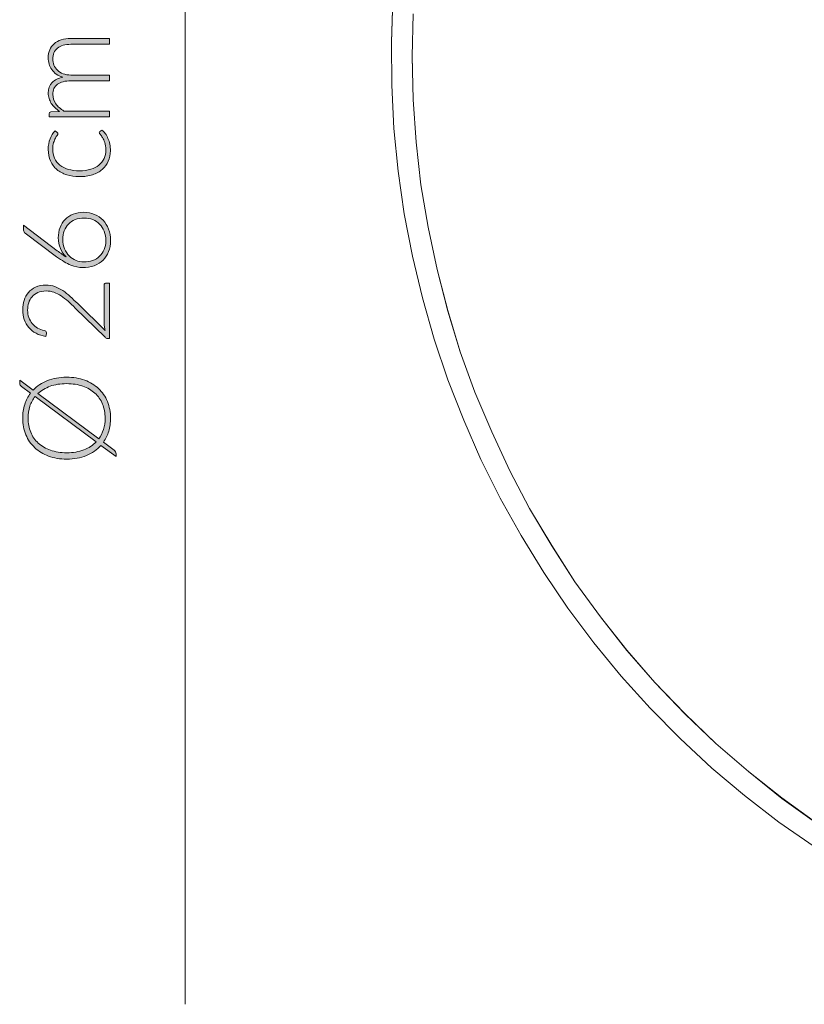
# Model space of a CAD drawing. Header units: inches. Extents: x 39 to 166, y 110 to 197.
# Tile 1 of 7: x 39 to 68, y 112 to 148. Entities that reach past the tile are written whole.
import ezdxf

# ---------------------------------------------------------------- set-up
doc = ezdxf.new("R2010")
doc.units = ezdxf.units.IN
doc.header["$MEASUREMENT"] = 0
doc.layers.add('Capa 1', color=7, linetype='Continuous')

# ---------------------------------------------------------------- blocks, each defined once
blk = doc.blocks.new('block 3')
at = {"layer": 'Capa 1'}
h = blk.add_hatch(color=250, dxfattribs=at)
h.dxf.hatch_style = 2
edge = h.paths.add_edge_path()
edge.add_spline(control_points=[(42.733, 144.396), (42.733, 144.396), (40.546, 144.396), (40.546, 144.396), (40.546, 144.396), (40.546, 144.511), (40.546, 144.511), (40.546, 144.549), (40.565, 144.571), (40.601, 144.577), (40.601, 144.577), (40.918, 144.596), (40.918, 144.596), (40.858, 144.639), (40.803, 144.684), (40.753, 144.733), (40.703, 144.781), (40.66, 144.833), (40.624, 144.888), (40.589, 144.943), (40.561, 145.001), (40.541, 145.063), (40.521, 145.126), (40.511, 145.191), (40.511, 145.26), (40.511, 145.42), (40.558, 145.547), (40.651, 145.643), (40.744, 145.738), (40.873, 145.803), (41.039, 145.836), (40.948, 145.863), (40.87, 145.899), (40.804, 145.947), (40.738, 145.995), (40.683, 146.049), (40.64, 146.111), (40.597, 146.172), (40.564, 146.239), (40.543, 146.311), (40.522, 146.383), (40.511, 146.458), (40.511, 146.534), (40.511, 146.642), (40.529, 146.74), (40.565, 146.826), (40.601, 146.912), (40.654, 146.986), (40.724, 147.046), (40.795, 147.107), (40.881, 147.154), (40.984, 147.186), (41.086, 147.218), (41.204, 147.234), (41.335, 147.234), (41.335, 147.234), (42.733, 147.234), (42.733, 147.234), (42.733, 147.234), (42.733, 147.025), (42.733, 147.025), (42.733, 147.025), (41.335, 147.025), (41.335, 147.025), (41.122, 147.025), (40.959, 146.979), (40.846, 146.887), (40.734, 146.794), (40.678, 146.663), (40.678, 146.491), (40.678, 146.415), (40.692, 146.342), (40.72, 146.273), (40.748, 146.203), (40.789, 146.141), (40.844, 146.088), (40.899, 146.034), (40.968, 145.992), (41.05, 145.96), (41.132, 145.929), (41.227, 145.913), (41.335, 145.913), (41.335, 145.913), (42.733, 145.913), (42.733, 145.913), (42.733, 145.913), (42.733, 145.704), (42.733, 145.704), (42.733, 145.704), (41.335, 145.704), (41.335, 145.704), (41.123, 145.704), (40.96, 145.662), (40.847, 145.577), (40.735, 145.492), (40.678, 145.368), (40.678, 145.205), (40.678, 145.087), (40.714, 144.977), (40.785, 144.876), (40.856, 144.775), (40.954, 144.684), (41.081, 144.605), (41.081, 144.605), (42.733, 144.605), (42.733, 144.605), (42.733, 144.605), (42.733, 144.396), (42.733, 144.396)], knot_values=[0, 0, 0, 0, 1, 1, 1, 2, 2, 2, 3, 3, 3, 4, 4, 4, 5, 5, 5, 6, 6, 6, 7, 7, 7, 8, 8, 8, 9, 9, 9, 10, 10, 10, 11, 11, 11, 12, 12, 12, 13, 13, 13, 14, 14, 14, 15, 15, 15, 16, 16, 16, 17, 17, 17, 18, 18, 18, 19, 19, 19, 20, 20, 20, 21, 21, 21, 22, 22, 22, 23, 23, 23, 24, 24, 24, 25, 25, 25, 26, 26, 26, 27, 27, 27, 28, 28, 28, 29, 29, 29, 30, 30, 30, 31, 31, 31, 32, 32, 32, 33, 33, 33, 34, 34, 34, 35, 35, 35, 36, 36, 36, 36], degree=3, periodic=1)
h = blk.add_hatch(color=250, dxfattribs=at)
h.dxf.hatch_style = 2
edge = h.paths.add_edge_path()
edge.add_spline(control_points=[(40.839, 143.836), (40.846, 143.829), (40.852, 143.822), (40.857, 143.815), (40.863, 143.809), (40.865, 143.799), (40.865, 143.788), (40.865, 143.773), (40.855, 143.753), (40.835, 143.727), (40.816, 143.701), (40.794, 143.667), (40.771, 143.625), (40.747, 143.583), (40.726, 143.529), (40.706, 143.465), (40.686, 143.402), (40.676, 143.324), (40.676, 143.234), (40.676, 143.108), (40.698, 142.996), (40.743, 142.898), (40.788, 142.801), (40.852, 142.719), (40.935, 142.652), (41.019, 142.586), (41.12, 142.535), (41.239, 142.499), (41.358, 142.464), (41.491, 142.447), (41.639, 142.447), (41.793, 142.447), (41.929, 142.465), (42.048, 142.501), (42.166, 142.537), (42.266, 142.587), (42.348, 142.653), (42.429, 142.719), (42.491, 142.799), (42.533, 142.893), (42.576, 142.987), (42.597, 143.091), (42.597, 143.205), (42.597, 143.31), (42.585, 143.399), (42.56, 143.47), (42.535, 143.541), (42.508, 143.6), (42.479, 143.646), (42.449, 143.692), (42.422, 143.729), (42.397, 143.756), (42.372, 143.783), (42.36, 143.804), (42.36, 143.82), (42.36, 143.84), (42.367, 143.854), (42.382, 143.864), (42.382, 143.864), (42.452, 143.922), (42.452, 143.922), (42.496, 143.888), (42.537, 143.845), (42.575, 143.794), (42.613, 143.743), (42.646, 143.685), (42.674, 143.621), (42.702, 143.556), (42.724, 143.486), (42.739, 143.41), (42.754, 143.335), (42.762, 143.256), (42.762, 143.174), (42.762, 143.035), (42.737, 142.908), (42.686, 142.793), (42.636, 142.678), (42.562, 142.579), (42.466, 142.496), (42.371, 142.413), (42.253, 142.349), (42.114, 142.303), (41.974, 142.257), (41.816, 142.234), (41.639, 142.234), (41.472, 142.234), (41.319, 142.256), (41.182, 142.3), (41.044, 142.343), (40.925, 142.408), (40.826, 142.492), (40.726, 142.576), (40.649, 142.679), (40.594, 142.802), (40.539, 142.924), (40.511, 143.064), (40.511, 143.223), (40.511, 143.365), (40.534, 143.491), (40.579, 143.602), (40.625, 143.713), (40.686, 143.809), (40.764, 143.891), (40.764, 143.891), (40.839, 143.836), (40.839, 143.836)], knot_values=[0, 0, 0, 0, 1, 1, 1, 2, 2, 2, 3, 3, 3, 4, 4, 4, 5, 5, 5, 6, 6, 6, 7, 7, 7, 8, 8, 8, 9, 9, 9, 10, 10, 10, 11, 11, 11, 12, 12, 12, 13, 13, 13, 14, 14, 14, 15, 15, 15, 16, 16, 16, 17, 17, 17, 18, 18, 18, 19, 19, 19, 20, 20, 20, 21, 21, 21, 22, 22, 22, 23, 23, 23, 24, 24, 24, 25, 25, 25, 26, 26, 26, 27, 27, 27, 28, 28, 28, 29, 29, 29, 30, 30, 30, 31, 31, 31, 32, 32, 32, 33, 33, 33, 34, 34, 34, 35, 35, 35, 35], degree=3, periodic=1)
h = blk.add_hatch(color=250, dxfattribs=at)
h.dxf.hatch_style = 2
edge = h.paths.add_edge_path()
edge.add_spline(control_points=[(40.874, 140.022), (40.874, 140.156), (40.896, 140.279), (40.94, 140.392), (40.984, 140.504), (41.046, 140.602), (41.126, 140.683), (41.205, 140.764), (41.302, 140.828), (41.416, 140.874), (41.529, 140.92), (41.656, 140.943), (41.797, 140.943), (41.938, 140.943), (42.068, 140.918), (42.186, 140.868), (42.305, 140.817), (42.407, 140.747), (42.494, 140.656), (42.58, 140.566), (42.648, 140.458), (42.696, 140.333), (42.745, 140.206), (42.769, 140.068), (42.769, 139.917), (42.769, 139.772), (42.745, 139.639), (42.698, 139.519), (42.651, 139.399), (42.584, 139.296), (42.496, 139.21), (42.408, 139.125), (42.301, 139.058), (42.174, 139.011), (42.047, 138.964), (41.904, 138.941), (41.744, 138.941), (41.623, 138.941), (41.485, 138.972), (41.332, 139.033), (41.179, 139.095), (41.007, 139.196), (40.817, 139.337), (40.817, 139.337), (39.674, 140.185), (39.674, 140.185), (39.64, 140.21), (39.623, 140.247), (39.623, 140.297), (39.623, 140.297), (39.623, 140.482), (39.623, 140.482), (39.623, 140.482), (40.834, 139.554), (40.834, 139.554), (40.894, 139.509), (40.951, 139.467), (41.004, 139.429), (41.056, 139.391), (41.108, 139.356), (41.16, 139.326), (41.07, 139.412), (41, 139.515), (40.95, 139.633), (40.899, 139.752), (40.874, 139.882), (40.874, 140.022)], knot_values=[0, 0, 0, 0, 1, 1, 1, 2, 2, 2, 3, 3, 3, 4, 4, 4, 5, 5, 5, 6, 6, 6, 7, 7, 7, 8, 8, 8, 9, 9, 9, 10, 10, 10, 11, 11, 11, 12, 12, 12, 13, 13, 13, 14, 14, 14, 15, 15, 15, 16, 16, 16, 17, 17, 17, 18, 18, 18, 19, 19, 19, 20, 20, 20, 21, 21, 21, 22, 22, 22, 22], degree=3, periodic=1)
edge = h.paths.add_edge_path()
edge.add_spline(control_points=[(41.795, 139.145), (41.911, 139.145), (42.018, 139.163), (42.116, 139.199), (42.214, 139.235), (42.299, 139.286), (42.37, 139.352), (42.441, 139.418), (42.496, 139.498), (42.536, 139.594), (42.575, 139.689), (42.595, 139.796), (42.595, 139.915), (42.595, 140.041), (42.575, 140.154), (42.536, 140.255), (42.496, 140.357), (42.442, 140.443), (42.372, 140.514), (42.302, 140.585), (42.219, 140.639), (42.124, 140.677), (42.028, 140.716), (41.923, 140.735), (41.81, 140.735), (41.692, 140.735), (41.584, 140.716), (41.488, 140.678), (41.392, 140.641), (41.311, 140.588), (41.244, 140.52), (41.178, 140.452), (41.126, 140.371), (41.09, 140.277), (41.055, 140.184), (41.037, 140.08), (41.037, 139.965), (41.037, 139.836), (41.059, 139.721), (41.104, 139.619), (41.148, 139.517), (41.206, 139.431), (41.277, 139.361), (41.348, 139.29), (41.429, 139.237), (41.52, 139.2), (41.611, 139.164), (41.703, 139.145), (41.795, 139.145)], knot_values=[0, 0, 0, 0, 1, 1, 1, 2, 2, 2, 3, 3, 3, 4, 4, 4, 5, 5, 5, 6, 6, 6, 7, 7, 7, 8, 8, 8, 9, 9, 9, 10, 10, 10, 11, 11, 11, 12, 12, 12, 13, 13, 13, 14, 14, 14, 15, 15, 15, 16, 16, 16, 16], degree=3, periodic=1)
h = blk.add_hatch(color=250, dxfattribs=at)
h.dxf.hatch_style = 2
edge = h.paths.add_edge_path()
edge.add_spline(control_points=[(39.588, 137.416), (39.588, 137.534), (39.605, 137.647), (39.64, 137.755), (39.674, 137.863), (39.726, 137.957), (39.796, 138.04), (39.865, 138.122), (39.953, 138.187), (40.057, 138.235), (40.162, 138.284), (40.285, 138.308), (40.425, 138.308), (40.543, 138.308), (40.652, 138.29), (40.752, 138.254), (40.852, 138.218), (40.949, 138.17), (41.041, 138.108), (41.133, 138.046), (41.223, 137.975), (41.31, 137.893), (41.397, 137.812), (41.487, 137.727), (41.577, 137.638), (41.577, 137.638), (42.571, 136.664), (42.571, 136.664), (42.559, 136.711), (42.55, 136.759), (42.545, 136.81), (42.539, 136.861), (42.536, 136.912), (42.536, 136.963), (42.536, 136.963), (42.536, 138.306), (42.536, 138.306), (42.536, 138.329), (42.543, 138.348), (42.557, 138.362), (42.571, 138.376), (42.588, 138.383), (42.61, 138.383), (42.61, 138.383), (42.733, 138.383), (42.733, 138.383), (42.733, 138.383), (42.733, 136.376), (42.733, 136.376), (42.733, 136.376), (42.659, 136.376), (42.659, 136.376), (42.643, 136.376), (42.626, 136.38), (42.609, 136.388), (42.592, 136.396), (42.578, 136.406), (42.566, 136.418), (42.566, 136.418), (41.492, 137.479), (41.492, 137.479), (41.402, 137.567), (41.316, 137.649), (41.232, 137.723), (41.149, 137.798), (41.065, 137.863), (40.979, 137.918), (40.894, 137.973), (40.807, 138.016), (40.718, 138.048), (40.629, 138.079), (40.533, 138.095), (40.432, 138.095), (40.318, 138.095), (40.219, 138.076), (40.134, 138.037), (40.05, 138), (39.981, 137.949), (39.927, 137.885), (39.872, 137.821), (39.832, 137.748), (39.806, 137.665), (39.779, 137.582), (39.766, 137.495), (39.766, 137.405), (39.766, 137.306), (39.781, 137.216), (39.811, 137.133), (39.841, 137.05), (39.883, 136.977), (39.936, 136.913), (39.99, 136.85), (40.054, 136.797), (40.128, 136.755), (40.202, 136.713), (40.283, 136.684), (40.37, 136.668), (40.422, 136.654), (40.447, 136.624), (40.447, 136.58), (40.447, 136.577), (40.447, 136.574), (40.446, 136.569), (40.446, 136.565), (40.445, 136.561), (40.445, 136.558), (40.445, 136.558), (40.428, 136.453), (40.428, 136.453), (40.294, 136.471), (40.176, 136.506), (40.072, 136.562), (39.968, 136.617), (39.88, 136.686), (39.808, 136.769), (39.736, 136.853), (39.681, 136.949), (39.644, 137.06), (39.607, 137.169), (39.588, 137.288), (39.588, 137.416)], knot_values=[0, 0, 0, 0, 1, 1, 1, 2, 2, 2, 3, 3, 3, 4, 4, 4, 5, 5, 5, 6, 6, 6, 7, 7, 7, 8, 8, 8, 9, 9, 9, 10, 10, 10, 11, 11, 11, 12, 12, 12, 13, 13, 13, 14, 14, 14, 15, 15, 15, 16, 16, 16, 17, 17, 17, 18, 18, 18, 19, 19, 19, 20, 20, 20, 21, 21, 21, 22, 22, 22, 23, 23, 23, 24, 24, 24, 25, 25, 25, 26, 26, 26, 27, 27, 27, 28, 28, 28, 29, 29, 29, 30, 30, 30, 31, 31, 31, 32, 32, 32, 33, 33, 33, 34, 34, 34, 35, 35, 35, 36, 36, 36, 37, 37, 37, 38, 38, 38, 39, 39, 39, 40, 40, 40, 40], degree=3, periodic=1)
h = blk.add_hatch(color=250, dxfattribs=at)
h.dxf.hatch_style = 2
edge = h.paths.add_edge_path()
edge.add_spline(control_points=[(41.177, 134.974), (41.418, 134.974), (41.636, 134.937), (41.831, 134.866), (42.027, 134.794), (42.194, 134.693), (42.332, 134.563), (42.471, 134.432), (42.578, 134.276), (42.653, 134.094), (42.729, 133.913), (42.766, 133.711), (42.766, 133.49), (42.766, 133.321), (42.744, 133.164), (42.699, 133.019), (42.655, 132.873), (42.591, 132.74), (42.507, 132.622), (42.507, 132.622), (42.894, 132.334), (42.894, 132.334), (42.919, 132.314), (42.937, 132.293), (42.948, 132.27), (42.959, 132.247), (42.964, 132.222), (42.964, 132.197), (42.964, 132.197), (42.964, 132.101), (42.964, 132.101), (42.964, 132.101), (42.417, 132.507), (42.417, 132.507), (42.276, 132.349), (42.101, 132.226), (41.893, 132.139), (41.684, 132.052), (41.445, 132.008), (41.177, 132.008), (40.938, 132.008), (40.721, 132.045), (40.526, 132.117), (40.33, 132.19), (40.163, 132.291), (40.024, 132.422), (39.886, 132.552), (39.779, 132.708), (39.702, 132.89), (39.626, 133.072), (39.588, 133.271), (39.588, 133.49), (39.588, 133.667), (39.613, 133.832), (39.662, 133.985), (39.711, 134.137), (39.782, 134.274), (39.874, 134.396), (39.874, 134.396), (39.546, 134.639), (39.546, 134.639), (39.523, 134.657), (39.506, 134.672), (39.496, 134.686), (39.485, 134.699), (39.48, 134.72), (39.48, 134.749), (39.48, 134.749), (39.48, 134.87), (39.48, 134.87), (39.48, 134.87), (39.968, 134.508), (39.968, 134.508), (40.109, 134.656), (40.281, 134.77), (40.485, 134.851), (40.688, 134.933), (40.919, 134.974), (41.177, 134.974)], knot_values=[0, 0, 0, 0, 1, 1, 1, 2, 2, 2, 3, 3, 3, 4, 4, 4, 5, 5, 5, 6, 6, 6, 7, 7, 7, 8, 8, 8, 9, 9, 9, 10, 10, 10, 11, 11, 11, 12, 12, 12, 13, 13, 13, 14, 14, 14, 15, 15, 15, 16, 16, 16, 17, 17, 17, 18, 18, 18, 19, 19, 19, 20, 20, 20, 21, 21, 21, 22, 22, 22, 23, 23, 23, 24, 24, 24, 25, 25, 25, 26, 26, 26, 26], degree=3, periodic=1)
edge = h.paths.add_edge_path()
edge.add_spline(control_points=[(41.177, 132.239), (41.412, 132.239), (41.619, 132.274), (41.798, 132.343), (41.978, 132.412), (42.127, 132.508), (42.248, 132.633), (42.248, 132.633), (40.039, 134.273), (40.039, 134.273), (39.955, 134.169), (39.891, 134.051), (39.847, 133.92), (39.803, 133.788), (39.782, 133.645), (39.782, 133.49), (39.782, 133.305), (39.813, 133.136), (39.877, 132.983), (39.941, 132.83), (40.033, 132.698), (40.153, 132.588), (40.273, 132.477), (40.42, 132.391), (40.593, 132.33), (40.765, 132.27), (40.96, 132.239), (41.177, 132.239)], knot_values=[0, 0, 0, 0, 1, 1, 1, 2, 2, 2, 3, 3, 3, 4, 4, 4, 5, 5, 5, 6, 6, 6, 7, 7, 7, 8, 8, 8, 9, 9, 9, 9], degree=3, periodic=1)
edge = h.paths.add_edge_path()
edge.add_spline(control_points=[(41.177, 134.74), (40.954, 134.74), (40.756, 134.709), (40.582, 134.646), (40.407, 134.583), (40.26, 134.494), (40.14, 134.38), (40.14, 134.38), (42.342, 132.743), (42.342, 132.743), (42.417, 132.844), (42.474, 132.957), (42.513, 133.082), (42.551, 133.207), (42.571, 133.343), (42.571, 133.49), (42.571, 133.677), (42.539, 133.848), (42.476, 134.002), (42.413, 134.156), (42.322, 134.287), (42.202, 134.397), (42.081, 134.506), (41.935, 134.59), (41.763, 134.651), (41.591, 134.711), (41.396, 134.74), (41.177, 134.74)], knot_values=[0, 0, 0, 0, 1, 1, 1, 2, 2, 2, 3, 3, 3, 4, 4, 4, 5, 5, 5, 6, 6, 6, 7, 7, 7, 8, 8, 8, 9, 9, 9, 9], degree=3, periodic=1)
at = {"layer": 'Capa 1', "lineweight": 0}
for points, knots in [([(42.733, 144.396), (42.733, 144.396), (40.546, 144.396), (40.546, 144.396), (40.546, 144.396), (40.546, 144.511), (40.546, 144.511), (40.546, 144.549), (40.565, 144.571), (40.601, 144.577), (40.601, 144.577), (40.918, 144.596), (40.918, 144.596), (40.858, 144.639), (40.803, 144.684), (40.753, 144.733), (40.703, 144.781), (40.66, 144.833), (40.624, 144.888), (40.589, 144.943), (40.561, 145.001), (40.541, 145.063), (40.521, 145.126), (40.511, 145.191), (40.511, 145.26), (40.511, 145.42), (40.558, 145.547), (40.651, 145.643), (40.744, 145.738), (40.873, 145.803), (41.039, 145.836), (40.948, 145.863), (40.87, 145.899), (40.804, 145.947), (40.738, 145.995), (40.683, 146.049), (40.64, 146.111), (40.597, 146.172), (40.564, 146.239), (40.543, 146.311), (40.522, 146.383), (40.511, 146.458), (40.511, 146.534), (40.511, 146.642), (40.529, 146.74), (40.565, 146.826), (40.601, 146.912), (40.654, 146.986), (40.724, 147.046), (40.795, 147.107), (40.881, 147.154), (40.984, 147.186), (41.086, 147.218), (41.204, 147.234), (41.335, 147.234), (41.335, 147.234), (42.733, 147.234), (42.733, 147.234), (42.733, 147.234), (42.733, 147.025), (42.733, 147.025), (42.733, 147.025), (41.335, 147.025), (41.335, 147.025), (41.122, 147.025), (40.959, 146.979), (40.846, 146.887), (40.734, 146.794), (40.678, 146.663), (40.678, 146.491), (40.678, 146.415), (40.692, 146.342), (40.72, 146.273), (40.748, 146.203), (40.789, 146.141), (40.844, 146.088), (40.899, 146.034), (40.968, 145.992), (41.05, 145.96), (41.132, 145.929), (41.227, 145.913), (41.335, 145.913), (41.335, 145.913), (42.733, 145.913), (42.733, 145.913), (42.733, 145.913), (42.733, 145.704), (42.733, 145.704), (42.733, 145.704), (41.335, 145.704), (41.335, 145.704), (41.123, 145.704), (40.96, 145.662), (40.847, 145.577), (40.735, 145.492), (40.678, 145.368), (40.678, 145.205), (40.678, 145.087), (40.714, 144.977), (40.785, 144.876), (40.856, 144.775), (40.954, 144.684), (41.081, 144.605), (41.081, 144.605), (42.733, 144.605), (42.733, 144.605), (42.733, 144.605), (42.733, 144.396), (42.733, 144.396)], [0, 0, 0, 0, 1, 1, 1, 2, 2, 2, 3, 3, 3, 4, 4, 4, 5, 5, 5, 6, 6, 6, 7, 7, 7, 8, 8, 8, 9, 9, 9, 10, 10, 10, 11, 11, 11, 12, 12, 12, 13, 13, 13, 14, 14, 14, 15, 15, 15, 16, 16, 16, 17, 17, 17, 18, 18, 18, 19, 19, 19, 20, 20, 20, 21, 21, 21, 22, 22, 22, 23, 23, 23, 24, 24, 24, 25, 25, 25, 26, 26, 26, 27, 27, 27, 28, 28, 28, 29, 29, 29, 30, 30, 30, 31, 31, 31, 32, 32, 32, 33, 33, 33, 34, 34, 34, 35, 35, 35, 36, 36, 36, 36]), ([(40.839, 143.836), (40.846, 143.829), (40.852, 143.822), (40.857, 143.815), (40.863, 143.809), (40.865, 143.799), (40.865, 143.788), (40.865, 143.773), (40.855, 143.753), (40.835, 143.727), (40.816, 143.701), (40.794, 143.667), (40.771, 143.625), (40.747, 143.583), (40.726, 143.529), (40.706, 143.465), (40.686, 143.402), (40.676, 143.324), (40.676, 143.234), (40.676, 143.108), (40.698, 142.996), (40.743, 142.898), (40.788, 142.801), (40.852, 142.719), (40.935, 142.652), (41.019, 142.586), (41.12, 142.535), (41.239, 142.499), (41.358, 142.464), (41.491, 142.447), (41.639, 142.447), (41.793, 142.447), (41.929, 142.465), (42.048, 142.501), (42.166, 142.537), (42.266, 142.587), (42.348, 142.653), (42.429, 142.719), (42.491, 142.799), (42.533, 142.893), (42.576, 142.987), (42.597, 143.091), (42.597, 143.205), (42.597, 143.31), (42.585, 143.399), (42.56, 143.47), (42.535, 143.541), (42.508, 143.6), (42.479, 143.646), (42.449, 143.692), (42.422, 143.729), (42.397, 143.756), (42.372, 143.783), (42.36, 143.804), (42.36, 143.82), (42.36, 143.84), (42.367, 143.854), (42.382, 143.864), (42.382, 143.864), (42.452, 143.922), (42.452, 143.922), (42.496, 143.888), (42.537, 143.845), (42.575, 143.794), (42.613, 143.743), (42.646, 143.685), (42.674, 143.621), (42.702, 143.556), (42.724, 143.486), (42.739, 143.41), (42.754, 143.335), (42.762, 143.256), (42.762, 143.174), (42.762, 143.035), (42.737, 142.908), (42.686, 142.793), (42.636, 142.678), (42.562, 142.579), (42.466, 142.496), (42.371, 142.413), (42.253, 142.349), (42.114, 142.303), (41.974, 142.257), (41.816, 142.234), (41.639, 142.234), (41.472, 142.234), (41.319, 142.256), (41.182, 142.3), (41.044, 142.343), (40.925, 142.408), (40.826, 142.492), (40.726, 142.576), (40.649, 142.679), (40.594, 142.802), (40.539, 142.924), (40.511, 143.064), (40.511, 143.223), (40.511, 143.365), (40.534, 143.491), (40.579, 143.602), (40.625, 143.713), (40.686, 143.809), (40.764, 143.891), (40.764, 143.891), (40.839, 143.836), (40.839, 143.836)], [0, 0, 0, 0, 1, 1, 1, 2, 2, 2, 3, 3, 3, 4, 4, 4, 5, 5, 5, 6, 6, 6, 7, 7, 7, 8, 8, 8, 9, 9, 9, 10, 10, 10, 11, 11, 11, 12, 12, 12, 13, 13, 13, 14, 14, 14, 15, 15, 15, 16, 16, 16, 17, 17, 17, 18, 18, 18, 19, 19, 19, 20, 20, 20, 21, 21, 21, 22, 22, 22, 23, 23, 23, 24, 24, 24, 25, 25, 25, 26, 26, 26, 27, 27, 27, 28, 28, 28, 29, 29, 29, 30, 30, 30, 31, 31, 31, 32, 32, 32, 33, 33, 33, 34, 34, 34, 35, 35, 35, 35]), ([(40.874, 140.022), (40.874, 140.156), (40.896, 140.279), (40.94, 140.392), (40.984, 140.504), (41.046, 140.602), (41.126, 140.683), (41.205, 140.764), (41.302, 140.828), (41.416, 140.874), (41.529, 140.92), (41.656, 140.943), (41.797, 140.943), (41.938, 140.943), (42.068, 140.918), (42.186, 140.868), (42.305, 140.817), (42.407, 140.747), (42.494, 140.656), (42.58, 140.566), (42.648, 140.458), (42.696, 140.333), (42.745, 140.206), (42.769, 140.068), (42.769, 139.917), (42.769, 139.772), (42.745, 139.639), (42.698, 139.519), (42.651, 139.399), (42.584, 139.296), (42.496, 139.21), (42.408, 139.125), (42.301, 139.058), (42.174, 139.011), (42.047, 138.964), (41.904, 138.941), (41.744, 138.941), (41.623, 138.941), (41.485, 138.972), (41.332, 139.033), (41.179, 139.095), (41.007, 139.196), (40.817, 139.337), (40.817, 139.337), (39.674, 140.185), (39.674, 140.185), (39.64, 140.21), (39.623, 140.247), (39.623, 140.297), (39.623, 140.297), (39.623, 140.482), (39.623, 140.482), (39.623, 140.482), (40.834, 139.554), (40.834, 139.554), (40.894, 139.509), (40.951, 139.467), (41.004, 139.429), (41.056, 139.391), (41.108, 139.356), (41.16, 139.326), (41.07, 139.412), (41, 139.515), (40.95, 139.633), (40.899, 139.752), (40.874, 139.882), (40.874, 140.022)], [0, 0, 0, 0, 1, 1, 1, 2, 2, 2, 3, 3, 3, 4, 4, 4, 5, 5, 5, 6, 6, 6, 7, 7, 7, 8, 8, 8, 9, 9, 9, 10, 10, 10, 11, 11, 11, 12, 12, 12, 13, 13, 13, 14, 14, 14, 15, 15, 15, 16, 16, 16, 17, 17, 17, 18, 18, 18, 19, 19, 19, 20, 20, 20, 21, 21, 21, 22, 22, 22, 22]), ([(41.795, 139.145), (41.911, 139.145), (42.018, 139.163), (42.116, 139.199), (42.214, 139.235), (42.299, 139.286), (42.37, 139.352), (42.441, 139.418), (42.496, 139.498), (42.536, 139.594), (42.575, 139.689), (42.595, 139.796), (42.595, 139.915), (42.595, 140.041), (42.575, 140.154), (42.536, 140.255), (42.496, 140.357), (42.442, 140.443), (42.372, 140.514), (42.302, 140.585), (42.219, 140.639), (42.124, 140.677), (42.028, 140.716), (41.923, 140.735), (41.81, 140.735), (41.692, 140.735), (41.584, 140.716), (41.488, 140.678), (41.392, 140.641), (41.311, 140.588), (41.244, 140.52), (41.178, 140.452), (41.126, 140.371), (41.09, 140.277), (41.055, 140.184), (41.037, 140.08), (41.037, 139.965), (41.037, 139.836), (41.059, 139.721), (41.104, 139.619), (41.148, 139.517), (41.206, 139.431), (41.277, 139.361), (41.348, 139.29), (41.429, 139.237), (41.52, 139.2), (41.611, 139.164), (41.703, 139.145), (41.795, 139.145)], [0, 0, 0, 0, 1, 1, 1, 2, 2, 2, 3, 3, 3, 4, 4, 4, 5, 5, 5, 6, 6, 6, 7, 7, 7, 8, 8, 8, 9, 9, 9, 10, 10, 10, 11, 11, 11, 12, 12, 12, 13, 13, 13, 14, 14, 14, 15, 15, 15, 16, 16, 16, 16]), ([(39.588, 137.416), (39.588, 137.534), (39.605, 137.647), (39.64, 137.755), (39.674, 137.863), (39.726, 137.957), (39.796, 138.04), (39.865, 138.122), (39.953, 138.187), (40.057, 138.235), (40.162, 138.284), (40.285, 138.308), (40.425, 138.308), (40.543, 138.308), (40.652, 138.29), (40.752, 138.254), (40.852, 138.218), (40.949, 138.17), (41.041, 138.108), (41.133, 138.046), (41.223, 137.975), (41.31, 137.893), (41.397, 137.812), (41.487, 137.727), (41.577, 137.638), (41.577, 137.638), (42.571, 136.664), (42.571, 136.664), (42.559, 136.711), (42.55, 136.759), (42.545, 136.81), (42.539, 136.861), (42.536, 136.912), (42.536, 136.963), (42.536, 136.963), (42.536, 138.306), (42.536, 138.306), (42.536, 138.329), (42.543, 138.348), (42.557, 138.362), (42.571, 138.376), (42.588, 138.383), (42.61, 138.383), (42.61, 138.383), (42.733, 138.383), (42.733, 138.383), (42.733, 138.383), (42.733, 136.376), (42.733, 136.376), (42.733, 136.376), (42.659, 136.376), (42.659, 136.376), (42.643, 136.376), (42.626, 136.38), (42.609, 136.388), (42.592, 136.396), (42.578, 136.406), (42.566, 136.418), (42.566, 136.418), (41.492, 137.479), (41.492, 137.479), (41.402, 137.567), (41.316, 137.649), (41.232, 137.723), (41.149, 137.798), (41.065, 137.863), (40.979, 137.918), (40.894, 137.973), (40.807, 138.016), (40.718, 138.048), (40.629, 138.079), (40.533, 138.095), (40.432, 138.095), (40.318, 138.095), (40.219, 138.076), (40.134, 138.037), (40.05, 138), (39.981, 137.949), (39.927, 137.885), (39.872, 137.821), (39.832, 137.748), (39.806, 137.665), (39.779, 137.582), (39.766, 137.495), (39.766, 137.405), (39.766, 137.306), (39.781, 137.216), (39.811, 137.133), (39.841, 137.05), (39.883, 136.977), (39.936, 136.913), (39.99, 136.85), (40.054, 136.797), (40.128, 136.755), (40.202, 136.713), (40.283, 136.684), (40.37, 136.668), (40.422, 136.654), (40.447, 136.624), (40.447, 136.58), (40.447, 136.577), (40.447, 136.574), (40.446, 136.569), (40.446, 136.565), (40.445, 136.561), (40.445, 136.558), (40.445, 136.558), (40.428, 136.453), (40.428, 136.453), (40.294, 136.471), (40.176, 136.506), (40.072, 136.562), (39.968, 136.617), (39.88, 136.686), (39.808, 136.769), (39.736, 136.853), (39.681, 136.949), (39.644, 137.06), (39.607, 137.169), (39.588, 137.288), (39.588, 137.416)], [0, 0, 0, 0, 1, 1, 1, 2, 2, 2, 3, 3, 3, 4, 4, 4, 5, 5, 5, 6, 6, 6, 7, 7, 7, 8, 8, 8, 9, 9, 9, 10, 10, 10, 11, 11, 11, 12, 12, 12, 13, 13, 13, 14, 14, 14, 15, 15, 15, 16, 16, 16, 17, 17, 17, 18, 18, 18, 19, 19, 19, 20, 20, 20, 21, 21, 21, 22, 22, 22, 23, 23, 23, 24, 24, 24, 25, 25, 25, 26, 26, 26, 27, 27, 27, 28, 28, 28, 29, 29, 29, 30, 30, 30, 31, 31, 31, 32, 32, 32, 33, 33, 33, 34, 34, 34, 35, 35, 35, 36, 36, 36, 37, 37, 37, 38, 38, 38, 39, 39, 39, 40, 40, 40, 40]), ([(41.177, 134.974), (41.418, 134.974), (41.636, 134.937), (41.831, 134.866), (42.027, 134.794), (42.194, 134.693), (42.332, 134.563), (42.471, 134.432), (42.578, 134.276), (42.653, 134.094), (42.729, 133.913), (42.766, 133.711), (42.766, 133.49), (42.766, 133.321), (42.744, 133.164), (42.699, 133.019), (42.655, 132.873), (42.591, 132.74), (42.507, 132.622), (42.507, 132.622), (42.894, 132.334), (42.894, 132.334), (42.919, 132.314), (42.937, 132.293), (42.948, 132.27), (42.959, 132.247), (42.964, 132.222), (42.964, 132.197), (42.964, 132.197), (42.964, 132.101), (42.964, 132.101), (42.964, 132.101), (42.417, 132.507), (42.417, 132.507), (42.276, 132.349), (42.101, 132.226), (41.893, 132.139), (41.684, 132.052), (41.445, 132.008), (41.177, 132.008), (40.938, 132.008), (40.721, 132.045), (40.526, 132.117), (40.33, 132.19), (40.163, 132.291), (40.024, 132.422), (39.886, 132.552), (39.779, 132.708), (39.702, 132.89), (39.626, 133.072), (39.588, 133.271), (39.588, 133.49), (39.588, 133.667), (39.613, 133.832), (39.662, 133.985), (39.711, 134.137), (39.782, 134.274), (39.874, 134.396), (39.874, 134.396), (39.546, 134.639), (39.546, 134.639), (39.523, 134.657), (39.506, 134.672), (39.496, 134.686), (39.485, 134.699), (39.48, 134.72), (39.48, 134.749), (39.48, 134.749), (39.48, 134.87), (39.48, 134.87), (39.48, 134.87), (39.968, 134.508), (39.968, 134.508), (40.109, 134.656), (40.281, 134.77), (40.485, 134.851), (40.688, 134.933), (40.919, 134.974), (41.177, 134.974)], [0, 0, 0, 0, 1, 1, 1, 2, 2, 2, 3, 3, 3, 4, 4, 4, 5, 5, 5, 6, 6, 6, 7, 7, 7, 8, 8, 8, 9, 9, 9, 10, 10, 10, 11, 11, 11, 12, 12, 12, 13, 13, 13, 14, 14, 14, 15, 15, 15, 16, 16, 16, 17, 17, 17, 18, 18, 18, 19, 19, 19, 20, 20, 20, 21, 21, 21, 22, 22, 22, 23, 23, 23, 24, 24, 24, 25, 25, 25, 26, 26, 26, 26]), ([(41.177, 134.74), (40.954, 134.74), (40.756, 134.709), (40.582, 134.646), (40.407, 134.583), (40.26, 134.494), (40.14, 134.38), (40.14, 134.38), (42.342, 132.743), (42.342, 132.743), (42.417, 132.844), (42.474, 132.957), (42.513, 133.082), (42.551, 133.207), (42.571, 133.343), (42.571, 133.49), (42.571, 133.677), (42.539, 133.848), (42.476, 134.002), (42.413, 134.156), (42.322, 134.287), (42.202, 134.397), (42.081, 134.506), (41.935, 134.59), (41.763, 134.651), (41.591, 134.711), (41.396, 134.74), (41.177, 134.74)], [0, 0, 0, 0, 1, 1, 1, 2, 2, 2, 3, 3, 3, 4, 4, 4, 5, 5, 5, 6, 6, 6, 7, 7, 7, 8, 8, 8, 9, 9, 9, 9]), ([(41.177, 132.239), (41.412, 132.239), (41.619, 132.274), (41.798, 132.343), (41.978, 132.412), (42.127, 132.508), (42.248, 132.633), (42.248, 132.633), (40.039, 134.273), (40.039, 134.273), (39.955, 134.169), (39.891, 134.051), (39.847, 133.92), (39.803, 133.788), (39.782, 133.645), (39.782, 133.49), (39.782, 133.305), (39.813, 133.136), (39.877, 132.983), (39.941, 132.83), (40.033, 132.698), (40.153, 132.588), (40.273, 132.477), (40.42, 132.391), (40.593, 132.33), (40.765, 132.27), (40.96, 132.239), (41.177, 132.239)], [0, 0, 0, 0, 1, 1, 1, 2, 2, 2, 3, 3, 3, 4, 4, 4, 5, 5, 5, 6, 6, 6, 7, 7, 7, 8, 8, 8, 9, 9, 9, 9])]:
    blk.add_open_spline(points, degree=3, knots=knots, dxfattribs=at)

msp = doc.modelspace()

# ---------------------------------------------------------------- linework, layer by layer
at = {"layer": 'Capa 1', "color": 250, "lineweight": 15}
msp.add_lwpolyline([(45.462, 112.272), (45.462, 180.497)], dxfattribs=at)
at = {"layer": 'Capa 1', "color": 7, "lineweight": 5}
for points in [[(69.093, 175.764), (67.777, 174.911), (66.514, 173.986), (65.305, 173.025), (64.131, 171.994), (62.993, 170.927), (61.926, 169.789), (60.894, 168.615), (59.934, 167.405), (59.009, 166.143), (58.155, 164.826), (57.355, 163.493), (56.626, 162.123), (55.95, 160.718), (55.345, 159.278), (54.812, 157.819), (54.332, 156.325), (53.923, 154.832), (53.585, 153.302), (53.318, 151.772), (53.122, 150.225), (52.98, 148.66), (52.927, 147.113), (52.927, 146.579)], [(52.98, 148.66), (52.927, 147.095), (52.945, 145.548), (53.016, 143.983), (53.176, 142.435), (53.389, 140.888), (53.691, 139.358), (54.047, 137.847), (54.474, 136.353), (54.972, 134.877), (55.541, 133.418), (56.163, 131.995), (56.857, 130.59), (57.622, 129.239), (58.44, 127.905), (59.312, 126.607), (60.254, 125.362), (61.232, 124.152), (62.282, 122.996), (63.367, 121.893), (64.523, 120.826), (65.696, 119.83), (66.941, 118.87), (68.222, 117.981)], [(68.311, 118.817), (67.048, 119.724), (65.839, 120.702), (64.665, 121.716), (63.544, 122.783), (62.46, 123.921), (61.446, 125.077), (60.485, 126.304), (59.561, 127.567), (58.725, 128.865), (57.924, 130.217), (57.213, 131.586), (56.555, 132.991), (55.95, 134.432), (55.417, 135.89), (54.972, 137.366), (54.581, 138.878), (54.261, 140.408), (53.994, 141.937), (53.816, 143.484), (53.709, 145.032), (53.674, 146.579), (53.709, 148.126)], [(68.311, 118.834), (67.048, 119.742), (65.839, 120.702), (64.665, 121.716), (63.544, 122.8), (62.46, 123.921), (61.446, 125.095), (60.485, 126.304), (59.561, 127.567), (58.725, 128.883), (57.924, 130.217), (57.213, 131.586), (56.555, 132.991), (55.95, 134.432), (55.417, 135.89), (54.972, 137.384), (54.581, 138.878), (54.261, 140.408), (53.994, 141.937), (53.816, 143.484), (53.709, 145.032), (53.674, 146.597)]]:
    msp.add_lwpolyline(points, dxfattribs=at)

# ---------------------------------------------------------------- block references
at = {"layer": 'Capa 1'}
msp.add_blockref('block 3', (0, 0), dxfattribs=at)

doc.saveas('drawing.dxf')
